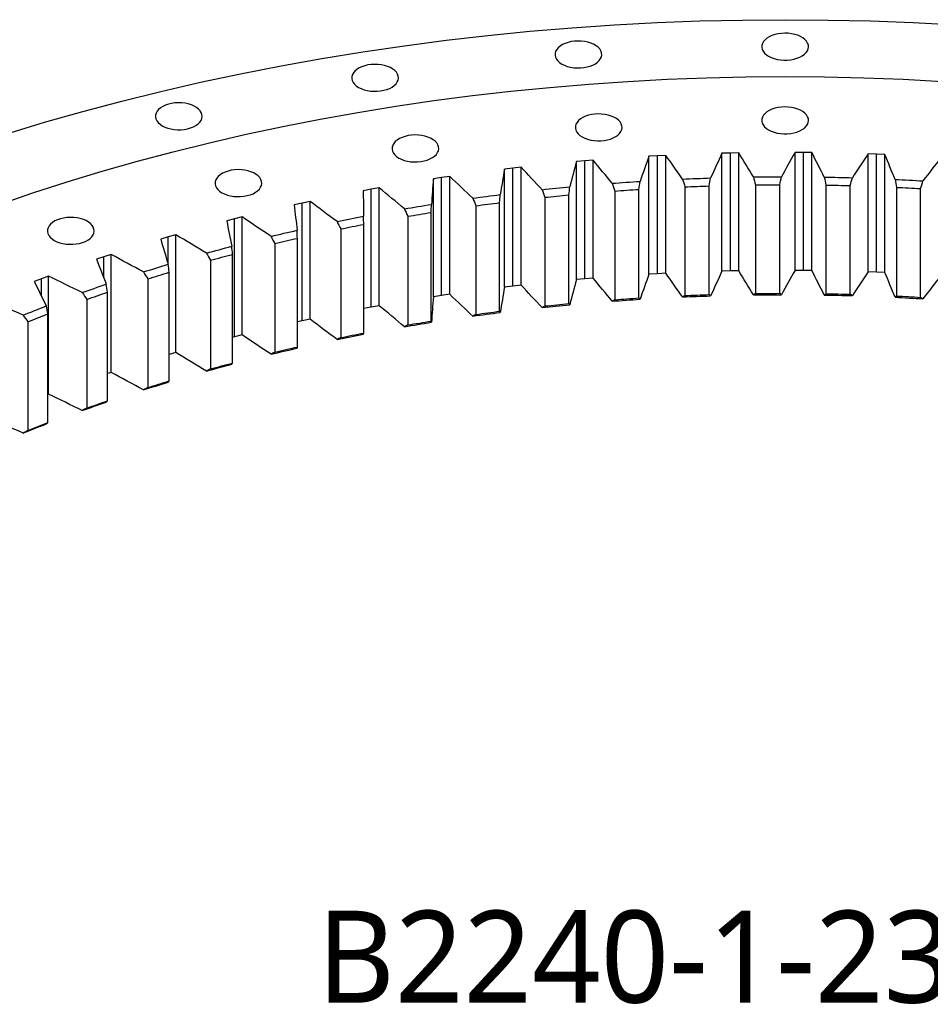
# Model space of a CAD drawing. Header units: millimetres. Extents: x -236 to 12913, y 25865 to 35735.
# Tile 7 of 10: x 7415 to 8058, y 31019 to 31714. Entities that reach past the tile are written whole.
import ezdxf

# ---------------------------------------------------------------- set-up
doc = ezdxf.new("R2010")
doc.units = ezdxf.units.MM
doc.header["$LTSCALE"] = 50

msp = doc.modelspace()

# ---------------------------------------------------------------- linework, layer by layer
at = {"lineweight": 25}
for p, q in [((7865.15, 31618.08), (7859.21, 31617.75)), ((7859.21, 31534.46), (7859.21, 31617.75)), ((7871.09, 31618.39), (7865.15, 31618.08)), ((7865.15, 31534.8), (7865.15, 31618.08)), ((7871.09, 31535.11), (7871.09, 31618.39)), ((7916.67, 31620.07), (7910.7, 31619.92)), ((7910.7, 31536.63), (7910.7, 31619.92)), ((7922.63, 31620.19), (7916.67, 31620.07)), ((7916.67, 31536.78), (7916.67, 31620.07)), ((7922.63, 31536.9), (7922.63, 31620.19)), ((7968.3, 31620.46), (7962.33, 31620.5)), ((7962.33, 31537.21), (7962.33, 31620.5)), ((7974.27, 31620.41), (7968.3, 31620.46)), ((7968.3, 31537.17), (7968.3, 31620.46)), ((7974.27, 31537.12), (7974.27, 31620.41)), ((8019.89, 31619.27), (8013.93, 31619.49)), ((8013.93, 31536.2), (8013.93, 31619.49)), ((8025.84, 31619.03), (8019.89, 31619.27)), ((8019.89, 31535.98), (8019.89, 31619.27)), ((8025.84, 31535.74), (8025.84, 31619.03)), ((7813.88, 31614.52), (7807.98, 31614.01)), ((7807.98, 31530.72), (7807.98, 31614.01)), ((7819.79, 31615.01), (7813.88, 31614.52)), ((7813.88, 31531.23), (7813.88, 31614.52)), ((7819.79, 31531.73), (7819.79, 31615.01)), ((7718.49, 31603.55), (7712.7, 31602.7)), ((7718.49, 31520.26), (7718.49, 31603.55)), ((7763.02, 31609.39), (7757.17, 31608.69)), ((7757.17, 31525.41), (7757.17, 31608.69)), ((7768.88, 31610.06), (7763.02, 31609.39)), ((7763.02, 31526.1), (7763.02, 31609.39)), ((7768.88, 31526.77), (7768.88, 31610.06)), ((7712.7, 31602.7), (7706.93, 31601.83)), ((7706.93, 31518.54), (7706.93, 31601.83)), ((7712.7, 31519.41), (7712.7, 31602.7)), ((7901.7, 31520.08), (7901.7, 31596.84)), ((7934.35, 31597.59), (7934.35, 31520.84)), ((7951.51, 31520.97), (7951.51, 31597.72)), ((7984.18, 31597.47), (7984.18, 31520.72)), ((8001.33, 31520.32), (8001.33, 31597.08)), ((7663.08, 31594.47), (7657.39, 31593.43)), ((7668.77, 31595.5), (7663.08, 31594.47)), ((7663.08, 31511.19), (7663.08, 31594.47)), ((7668.77, 31512.22), (7668.77, 31595.5)), ((7802.67, 31513.73), (7802.67, 31590.49)), ((7835, 31593.24), (7835, 31516.48)), ((7852.04, 31517.67), (7852.04, 31594.42)), ((7884.58, 31596.18), (7884.58, 31519.42)), ((8033.94, 31595.82), (8033.94, 31519.07)), ((8051.02, 31518.14), (8051.02, 31594.9)), ((7614.27, 31584.74), (7608.69, 31583.52)), ((7619.87, 31585.94), (7614.27, 31584.74)), ((7614.27, 31501.45), (7614.27, 31584.74)), ((7619.87, 31502.65), (7619.87, 31585.94)), ((7737.02, 31582.82), (7737.02, 31506.06)), ((7753.74, 31508.28), (7753.74, 31585.04)), ((7785.77, 31588.78), (7785.77, 31512.03)), ((7705.38, 31501.34), (7705.38, 31578.1)), ((7566.44, 31573.51), (7560.98, 31572.12)), ((7571.92, 31574.89), (7566.44, 31573.51)), ((7566.44, 31490.23), (7566.44, 31573.51)), ((7571.92, 31491.6), (7571.92, 31574.89)), ((7657.73, 31492.92), (7657.73, 31569.68)), ((7688.89, 31575.36), (7688.89, 31498.61)), ((7525.05, 31562.38), (7519.71, 31560.84)), ((7525.05, 31479.09), (7525.05, 31562.38)), ((7641.51, 31566.44), (7641.51, 31489.69)), ((7519.71, 31560.84), (7514.38, 31559.28)), ((7519.71, 31541.08), (7519.71, 31560.84)), ((7595.03, 31556.08), (7595.03, 31479.32)), ((7610.92, 31483.05), (7610.92, 31559.8)), ((7479.41, 31548.44), (7474.21, 31546.74)), ((7479.41, 31465.16), (7479.41, 31548.44)), ((7565.09, 31471.75), (7565.09, 31548.51)), ((7474.21, 31546.74), (7469.04, 31545.02)), ((7474.21, 31531.85), (7474.21, 31546.74)), ((7549.56, 31544.3), (7549.56, 31467.54)), ((7520.36, 31459.07), (7520.36, 31535.82)), ((7865.15, 31534.8), (7859.21, 31534.46)), ((7871.09, 31535.11), (7865.15, 31534.8)), ((7916.67, 31536.78), (7910.7, 31536.63)), ((7922.63, 31536.9), (7916.67, 31536.78)), ((7968.3, 31537.17), (7962.33, 31537.21)), ((7974.27, 31537.12), (7968.3, 31537.17)), ((8019.89, 31535.98), (8013.93, 31536.2)), ((8025.84, 31535.74), (8019.89, 31535.98)), ((7430.08, 31531.27), (7425.07, 31529.39)), ((7435.11, 31533.13), (7430.08, 31531.27)), ((7430.08, 31519.2), (7430.08, 31531.27)), ((7435.11, 31449.84), (7435.11, 31533.13)), ((7505.25, 31531.14), (7505.25, 31454.38)), ((7768.88, 31526.77), (7763.02, 31526.1)), ((7813.88, 31531.23), (7807.98, 31530.72)), ((7819.79, 31531.73), (7813.88, 31531.23)), ((7476.87, 31445.02), (7476.87, 31521.78)), ((7718.49, 31520.26), (7712.7, 31519.41)), ((7763.02, 31526.1), (7757.17, 31525.41)), ((7462.21, 31516.64), (7462.21, 31439.88)), ((7712.7, 31519.41), (7706.93, 31518.54)), ((7434.74, 31429.66), (7434.74, 31506.42)), ((7663.08, 31511.19), (7657.73, 31510.2)), ((7668.77, 31512.22), (7663.08, 31511.19)), ((7420.57, 31500.83), (7420.57, 31424.08)), ((7614.27, 31501.45), (7610.92, 31500.72)), ((7619.87, 31502.65), (7614.27, 31501.45)), ((7566.44, 31490.23), (7565.09, 31489.88)), ((7571.92, 31491.6), (7566.44, 31490.23)), ((7525.05, 31479.09), (7520.36, 31477.74)), ((7479.41, 31465.16), (7476.87, 31464.33)), ((7435.11, 31449.84), (7434.74, 31449.7))]:
    msp.add_line(p, q, dxfattribs=at)
at = {"lineweight": 25, "flags": 128}
for points in [[(7405.7, 31633.66), (7432.39, 31641.77), (7459.44, 31649.47), (7486.83, 31656.76), (7514.54, 31663.63), (7542.55, 31670.08), (7570.84, 31676.11), (7599.4, 31681.71), (7628.2, 31686.87), (7657.23, 31691.6), (7686.46, 31695.88), (7715.87, 31699.72), (7745.45, 31703.12), (7775.17, 31706.07), (7805.02, 31708.57), (7834.97, 31710.61), (7865, 31712.21), (7895.1, 31713.34), (7925.23, 31714.03), (7955.39, 31714.26), (7985.54, 31714.03), (8015.68, 31713.34), (8045.77, 31712.21), (8075.8, 31710.61)], [(7943.72, 31688.47), (7945.54, 31687.56), (7947.58, 31686.81), (7949.78, 31686.25), (7952.09, 31685.87), (7954.48, 31685.69), (7956.89, 31685.72), (7959.27, 31685.95), (7961.56, 31686.37), (7963.72, 31686.99), (7965.71, 31687.77), (7967.47, 31688.72), (7968.98, 31689.81), (7970.2, 31691.01), (7971.1, 31692.29), (7971.66, 31693.65), (7971.88, 31695.03), (7971.75, 31696.42), (7971.27, 31697.78), (7970.45, 31699.09), (7969.31, 31700.31), (7967.87, 31701.43), (7966.17, 31702.41), (7964.24, 31703.24), (7962.12, 31703.9), (7959.85, 31704.38), (7957.49, 31704.65), (7955.09, 31704.73), (7952.69, 31704.6), (7950.35, 31704.27), (7948.11, 31703.75), (7946.03, 31703.05), (7944.15, 31702.18), (7942.51, 31701.16), (7941.15, 31700.02), (7940.09, 31698.77), (7939.35, 31697.45), (7938.96, 31696.07), (7938.91, 31694.68), (7939.22, 31693.3), (7939.87, 31691.97), (7940.85, 31690.7), (7942.15, 31689.52), (7943.72, 31688.47)], [(7797.66, 31682.94), (7799.48, 31682.03), (7801.52, 31681.29), (7803.72, 31680.72), (7806.04, 31680.34), (7808.42, 31680.17), (7810.83, 31680.19), (7813.21, 31680.42), (7815.5, 31680.85), (7817.67, 31681.46), (7819.65, 31682.25), (7821.41, 31683.19), (7822.92, 31684.28), (7824.14, 31685.48), (7825.04, 31686.77), (7825.61, 31688.12), (7825.83, 31689.5), (7825.69, 31690.89), (7825.21, 31692.26), (7824.39, 31693.56), (7823.25, 31694.79), (7821.82, 31695.9), (7820.11, 31696.89), (7818.18, 31697.72), (7816.06, 31698.38), (7813.79, 31698.85), (7811.43, 31699.13), (7809.03, 31699.2), (7806.63, 31699.08), (7804.29, 31698.75), (7802.05, 31698.23), (7799.97, 31697.53), (7798.09, 31696.66), (7796.45, 31695.64), (7795.09, 31694.49), (7794.03, 31693.24), (7793.29, 31691.92), (7792.9, 31690.55), (7792.85, 31689.16), (7793.16, 31687.78), (7793.81, 31686.44), (7794.79, 31685.17), (7796.09, 31684), (7797.66, 31682.94)], [(7654.1, 31666.46), (7655.92, 31665.55), (7657.96, 31664.8), (7660.16, 31664.24), (7662.48, 31663.86), (7664.86, 31663.68), (7667.27, 31663.71), (7669.65, 31663.94), (7671.94, 31664.36), (7674.11, 31664.97), (7676.09, 31665.76), (7677.85, 31666.71), (7679.36, 31667.79), (7680.58, 31668.99), (7681.48, 31670.28), (7682.05, 31671.63), (7682.27, 31673.02), (7682.13, 31674.41), (7681.65, 31675.77), (7680.83, 31677.08), (7679.69, 31678.3), (7678.26, 31679.42), (7676.55, 31680.4), (7674.62, 31681.23), (7672.5, 31681.89), (7670.23, 31682.36), (7667.87, 31682.64), (7665.47, 31682.72), (7663.07, 31682.59), (7660.73, 31682.26), (7658.49, 31681.74), (7656.41, 31681.04), (7654.54, 31680.17), (7652.9, 31679.15), (7651.53, 31678.01), (7650.47, 31676.76), (7649.73, 31675.43), (7649.34, 31674.06), (7649.29, 31672.67), (7649.6, 31671.29), (7650.25, 31669.95), (7651.23, 31668.68), (7652.53, 31667.51), (7654.1, 31666.46)], [(7400.23, 31583.63), (7424.14, 31591.84), (7448.41, 31599.69), (7473.02, 31607.17), (7497.97, 31614.27), (7523.23, 31620.99), (7548.79, 31627.33), (7574.62, 31633.28), (7600.72, 31638.84), (7627.06, 31644), (7653.62, 31648.76), (7680.39, 31653.12), (7707.35, 31657.07), (7734.48, 31660.62), (7761.76, 31663.75), (7789.18, 31666.47), (7816.7, 31668.77), (7844.33, 31670.66), (7872.02, 31672.13), (7899.78, 31673.18), (7927.57, 31673.81), (7955.39, 31674.02), (7983.2, 31673.81), (8010.99, 31673.18), (8038.75, 31672.13), (8066.45, 31670.66)], [(7515.5, 31639.3), (7517.32, 31638.39), (7519.35, 31637.64), (7521.55, 31637.08), (7523.87, 31636.7), (7526.26, 31636.52), (7528.67, 31636.55), (7531.05, 31636.77), (7533.34, 31637.2), (7535.5, 31637.81), (7537.49, 31638.6), (7539.25, 31639.55), (7540.76, 31640.63), (7541.97, 31641.83), (7542.88, 31643.12), (7543.44, 31644.47), (7543.66, 31645.86), (7543.53, 31647.25), (7543.05, 31648.61), (7542.23, 31649.92), (7541.09, 31651.14), (7539.65, 31652.26), (7537.95, 31653.24), (7536.02, 31654.07), (7533.89, 31654.73), (7531.63, 31655.2), (7529.27, 31655.48), (7526.86, 31655.56), (7524.46, 31655.43), (7522.12, 31655.1), (7519.89, 31654.58), (7517.81, 31653.88), (7515.93, 31653.01), (7514.29, 31651.99), (7512.93, 31650.85), (7511.86, 31649.6), (7511.13, 31648.27), (7510.73, 31646.9), (7510.69, 31645.51), (7511, 31644.13), (7511.65, 31642.79), (7512.63, 31641.52), (7513.92, 31640.35), (7515.5, 31639.3)], [(7943.72, 31636.4), (7945.54, 31635.49), (7947.58, 31634.74), (7949.78, 31634.18), (7952.09, 31633.8), (7954.48, 31633.62), (7956.89, 31633.65), (7959.27, 31633.88), (7961.56, 31634.3), (7963.72, 31634.92), (7965.71, 31635.7), (7967.47, 31636.65), (7968.98, 31637.74), (7970.2, 31638.94), (7971.1, 31640.22), (7971.66, 31641.58), (7971.88, 31642.96), (7971.75, 31644.35), (7971.27, 31645.71), (7970.45, 31647.02), (7969.31, 31648.24), (7967.87, 31649.36), (7966.17, 31650.34), (7964.24, 31651.17), (7962.12, 31651.83), (7959.85, 31652.31), (7957.49, 31652.58), (7955.09, 31652.66), (7952.69, 31652.53), (7950.35, 31652.2), (7948.11, 31651.68), (7946.03, 31650.98), (7944.15, 31650.11), (7942.51, 31649.09), (7941.15, 31647.95), (7940.09, 31646.7), (7939.35, 31645.38), (7938.96, 31644), (7938.91, 31642.61), (7939.22, 31641.23), (7939.87, 31639.9), (7940.85, 31638.63), (7942.15, 31637.45), (7943.72, 31636.4)], [(7812.02, 31631.42), (7813.84, 31630.51), (7815.87, 31629.76), (7818.07, 31629.19), (7820.39, 31628.82), (7822.78, 31628.64), (7825.19, 31628.67), (7827.57, 31628.89), (7829.86, 31629.32), (7832.02, 31629.93), (7834.01, 31630.72), (7835.77, 31631.67), (7837.28, 31632.75), (7838.5, 31633.95), (7839.4, 31635.24), (7839.96, 31636.59), (7840.18, 31637.98), (7840.05, 31639.37), (7839.57, 31640.73), (7838.75, 31642.04), (7837.61, 31643.26), (7836.17, 31644.38), (7834.47, 31645.36), (7832.54, 31646.19), (7830.42, 31646.85), (7828.15, 31647.32), (7825.79, 31647.6), (7823.38, 31647.68), (7820.99, 31647.55), (7818.64, 31647.22), (7816.41, 31646.7), (7814.33, 31646), (7812.45, 31645.13), (7810.81, 31644.11), (7809.45, 31642.96), (7808.39, 31641.72), (7807.65, 31640.39), (7807.25, 31639.02), (7807.21, 31637.63), (7807.52, 31636.25), (7808.17, 31634.91), (7809.15, 31633.64), (7810.44, 31632.47), (7812.02, 31631.42)], [(7682.57, 31616.55), (7684.39, 31615.64), (7686.43, 31614.9), (7688.63, 31614.33), (7690.95, 31613.95), (7693.33, 31613.78), (7695.74, 31613.8), (7698.12, 31614.03), (7700.41, 31614.45), (7702.58, 31615.07), (7704.56, 31615.86), (7706.32, 31616.8), (7707.83, 31617.89), (7709.05, 31619.09), (7709.95, 31620.38), (7710.52, 31621.73), (7710.74, 31623.11), (7710.6, 31624.5), (7710.12, 31625.86), (7709.3, 31627.17), (7708.16, 31628.4), (7706.73, 31629.51), (7705.02, 31630.5), (7703.09, 31631.33), (7700.97, 31631.98), (7698.7, 31632.46), (7696.34, 31632.73), (7693.94, 31632.81), (7691.54, 31632.68), (7689.2, 31632.36), (7686.96, 31631.84), (7684.88, 31631.13), (7683.01, 31630.26), (7681.37, 31629.25), (7680, 31628.1), (7678.94, 31626.85), (7678.2, 31625.53), (7677.81, 31624.16), (7677.76, 31622.77), (7678.07, 31621.39), (7678.72, 31620.05), (7679.7, 31618.78), (7681, 31617.6), (7682.57, 31616.55)], [(7557.59, 31592.06), (7559.42, 31591.15), (7561.45, 31590.41), (7563.65, 31589.84), (7565.97, 31589.46), (7568.36, 31589.29), (7570.76, 31589.31), (7573.14, 31589.54), (7575.43, 31589.96), (7577.6, 31590.58), (7579.58, 31591.36), (7581.35, 31592.31), (7582.85, 31593.4), (7584.07, 31594.6), (7584.97, 31595.89), (7585.54, 31597.24), (7585.76, 31598.62), (7585.62, 31600.01), (7585.14, 31601.37), (7584.32, 31602.68), (7583.18, 31603.91), (7581.75, 31605.02), (7580.04, 31606.01), (7578.11, 31606.83), (7575.99, 31607.49), (7573.72, 31607.97), (7571.36, 31608.24), (7568.96, 31608.32), (7566.56, 31608.19), (7564.22, 31607.87), (7561.98, 31607.35), (7559.91, 31606.64), (7558.03, 31605.77), (7556.39, 31604.75), (7555.02, 31603.61), (7553.96, 31602.36), (7553.22, 31601.04), (7552.83, 31599.66), (7552.78, 31598.27), (7553.09, 31596.9), (7553.74, 31595.56), (7554.73, 31594.29), (7556.02, 31593.11), (7557.59, 31592.06)], [(7932.96, 31603.15), (7935.44, 31603.18), (7937.92, 31603.21), (7940.39, 31603.23), (7942.87, 31603.25), (7945.35, 31603.27), (7947.83, 31603.28), (7950.31, 31603.29), (7952.79, 31603.3)], [(7833.2, 31598.7), (7835.66, 31598.88), (7838.12, 31599.06), (7840.58, 31599.24), (7843.04, 31599.41), (7845.5, 31599.58), (7847.96, 31599.75), (7850.43, 31599.91), (7852.89, 31600.07)], [(7882.97, 31601.69), (7885.45, 31601.8), (7887.92, 31601.9), (7890.39, 31602), (7892.87, 31602.1), (7895.34, 31602.19), (7897.82, 31602.28), (7900.29, 31602.37), (7902.77, 31602.45)], [(7884.58, 31596.18), (7886.72, 31596.27), (7888.85, 31596.36), (7890.99, 31596.45), (7893.13, 31596.53), (7895.27, 31596.61), (7897.41, 31596.69), (7899.55, 31596.76), (7901.7, 31596.84)], [(7934.35, 31597.59), (7936.49, 31597.62), (7938.64, 31597.64), (7940.78, 31597.66), (7942.93, 31597.68), (7945.07, 31597.69), (7947.22, 31597.71), (7949.36, 31597.72), (7951.51, 31597.72)], [(7983, 31603.07), (7985.48, 31603.02), (7987.96, 31602.98), (7990.44, 31602.92), (7992.92, 31602.87), (7995.39, 31602.81), (7997.87, 31602.75), (8000.35, 31602.68), (8002.82, 31602.61)], [(7984.18, 31597.47), (7986.33, 31597.43), (7988.47, 31597.39), (7990.61, 31597.34), (7992.76, 31597.3), (7994.9, 31597.25), (7997.04, 31597.19), (7999.18, 31597.14), (8001.33, 31597.08)], [(8032.97, 31601.45), (8035.44, 31601.33), (8037.91, 31601.21), (8040.38, 31601.08), (8042.85, 31600.95), (8045.32, 31600.81), (8047.79, 31600.67), (8050.26, 31600.53), (8052.72, 31600.39)], [(7734.82, 31588.15), (7737.23, 31588.49), (7739.65, 31588.82), (7742.06, 31589.14), (7744.47, 31589.47), (7746.89, 31589.79), (7749.31, 31590.1), (7751.73, 31590.41), (7754.15, 31590.72)], [(7783.77, 31594.18), (7786.2, 31594.44), (7788.64, 31594.7), (7791.09, 31594.95), (7793.53, 31595.2), (7795.97, 31595.44), (7798.41, 31595.68), (7800.86, 31595.92), (7803.31, 31596.15)], [(7785.77, 31588.78), (7787.88, 31589), (7789.99, 31589.22), (7792.1, 31589.44), (7794.22, 31589.66), (7796.33, 31589.87), (7798.44, 31590.08), (7800.56, 31590.28), (7802.67, 31590.49)], [(7835, 31593.24), (7837.13, 31593.4), (7839.26, 31593.55), (7841.39, 31593.7), (7843.52, 31593.85), (7845.65, 31594), (7847.78, 31594.14), (7849.91, 31594.28), (7852.04, 31594.42)], [(8033.94, 31595.82), (8036.07, 31595.72), (8038.21, 31595.61), (8040.34, 31595.5), (8042.48, 31595.38), (8044.61, 31595.27), (8046.75, 31595.15), (8048.88, 31595.02), (8051.02, 31594.9)], [(7686.5, 31580.63), (7688.88, 31581.04), (7691.26, 31581.44), (7693.64, 31581.84), (7696.02, 31582.24), (7698.4, 31582.63), (7700.79, 31583.02), (7703.18, 31583.41), (7705.57, 31583.79)], [(7737.02, 31582.82), (7739.11, 31583.1), (7741.2, 31583.39), (7743.28, 31583.67), (7745.37, 31583.95), (7747.46, 31584.23), (7749.55, 31584.5), (7751.65, 31584.77), (7753.74, 31585.04)], [(7688.89, 31575.36), (7690.95, 31575.71), (7693, 31576.06), (7695.06, 31576.41), (7697.12, 31576.75), (7699.19, 31577.09), (7701.25, 31577.43), (7703.31, 31577.76), (7705.38, 31578.1)], [(7439.22, 31558.36), (7441.04, 31557.45), (7443.08, 31556.71), (7445.28, 31556.14), (7447.59, 31555.76), (7449.98, 31555.59), (7452.39, 31555.61), (7454.77, 31555.84), (7457.06, 31556.26), (7459.22, 31556.88), (7461.21, 31557.67), (7462.97, 31558.61), (7464.48, 31559.7), (7465.7, 31560.9), (7466.6, 31562.19), (7467.16, 31563.54), (7467.38, 31564.92), (7467.25, 31566.31), (7466.77, 31567.67), (7465.95, 31568.98), (7464.81, 31570.21), (7463.37, 31571.32), (7461.67, 31572.31), (7459.74, 31573.14), (7457.62, 31573.79), (7455.35, 31574.27), (7452.99, 31574.54), (7450.59, 31574.62), (7448.19, 31574.49), (7445.85, 31574.17), (7443.61, 31573.65), (7441.53, 31572.94), (7439.65, 31572.07), (7438.01, 31571.06), (7436.65, 31569.91), (7435.59, 31568.66), (7434.85, 31567.34), (7434.46, 31565.97), (7434.41, 31564.58), (7434.72, 31563.2), (7435.37, 31561.86), (7436.35, 31560.59), (7437.65, 31559.41), (7439.22, 31558.36)], [(7638.94, 31571.63), (7641.28, 31572.11), (7643.62, 31572.59), (7645.96, 31573.06), (7648.3, 31573.53), (7650.65, 31573.99), (7652.99, 31574.46), (7655.34, 31574.92), (7657.69, 31575.37)], [(7641.51, 31566.44), (7643.53, 31566.85), (7645.56, 31567.27), (7647.58, 31567.67), (7649.61, 31568.08), (7651.64, 31568.48), (7653.67, 31568.88), (7655.7, 31569.28), (7657.73, 31569.68)], [(7592.28, 31561.18), (7594.57, 31561.73), (7596.86, 31562.28), (7599.16, 31562.83), (7601.45, 31563.37), (7603.75, 31563.9), (7606.05, 31564.44), (7608.36, 31564.97), (7610.66, 31565.49)], [(7595.03, 31556.08), (7597.01, 31556.55), (7598.99, 31557.02), (7600.97, 31557.49), (7602.96, 31557.96), (7604.95, 31558.43), (7606.94, 31558.89), (7608.93, 31559.35), (7610.92, 31559.8)], [(7546.65, 31549.32), (7548.89, 31549.94), (7551.12, 31550.56), (7553.36, 31551.17), (7555.61, 31551.78), (7557.85, 31552.39), (7560.1, 31552.99), (7562.35, 31553.59), (7564.61, 31554.19)], [(7549.56, 31544.3), (7551.5, 31544.83), (7553.43, 31545.37), (7555.37, 31545.9), (7557.31, 31546.42), (7559.25, 31546.95), (7561.19, 31547.47), (7563.14, 31547.99), (7565.09, 31548.51)], [(7502.18, 31536.07), (7504.35, 31536.75), (7506.53, 31537.44), (7508.71, 31538.12), (7510.9, 31538.8), (7513.08, 31539.48), (7515.27, 31540.15), (7517.46, 31540.82), (7519.66, 31541.48)], [(7505.25, 31531.14), (7507.13, 31531.73), (7509.01, 31532.32), (7510.9, 31532.91), (7512.79, 31533.5), (7514.68, 31534.08), (7516.57, 31534.67), (7518.47, 31535.24), (7520.36, 31535.82)], [(7458.99, 31521.47), (7461.1, 31522.22), (7463.21, 31522.97), (7465.33, 31523.72), (7467.44, 31524.47), (7469.56, 31525.21), (7471.69, 31525.95), (7473.82, 31526.68), (7475.95, 31527.41)], [(7462.21, 31516.64), (7464.03, 31517.29), (7465.86, 31517.94), (7467.69, 31518.58), (7469.52, 31519.23), (7471.35, 31519.87), (7473.19, 31520.51), (7475.03, 31521.14), (7476.87, 31521.78)], [(7884.58, 31519.42), (7886.72, 31519.52), (7888.85, 31519.61), (7890.99, 31519.69), (7893.13, 31519.78), (7895.27, 31519.86), (7897.41, 31519.93), (7899.55, 31520.01), (7901.7, 31520.08)], [(7932.96, 31519.86), (7935.44, 31519.89), (7937.92, 31519.92), (7940.39, 31519.95), (7942.87, 31519.97), (7945.35, 31519.98), (7947.83, 31520), (7950.31, 31520.01), (7952.79, 31520.01)], [(7934.35, 31520.84), (7936.49, 31520.86), (7938.64, 31520.89), (7940.78, 31520.91), (7942.93, 31520.92), (7945.07, 31520.94), (7947.22, 31520.95), (7949.36, 31520.96), (7951.51, 31520.97)], [(7983, 31519.78), (7985.48, 31519.74), (7987.96, 31519.69), (7990.44, 31519.64), (7992.92, 31519.58), (7995.39, 31519.52), (7997.87, 31519.46), (8000.35, 31519.39), (8002.82, 31519.32)], [(7984.18, 31520.72), (7986.33, 31520.68), (7988.47, 31520.63), (7990.61, 31520.59), (7992.76, 31520.54), (7994.9, 31520.49), (7997.04, 31520.44), (7999.18, 31520.38), (8001.33, 31520.32)], [(7783.77, 31510.89), (7786.2, 31511.15), (7788.64, 31511.41), (7791.09, 31511.66), (7793.53, 31511.91), (7795.97, 31512.15), (7798.41, 31512.4), (7800.86, 31512.63), (7803.31, 31512.87)], [(7785.77, 31512.03), (7787.88, 31512.25), (7789.99, 31512.47), (7792.1, 31512.69), (7794.22, 31512.9), (7796.33, 31513.11), (7798.44, 31513.32), (7800.56, 31513.53), (7802.67, 31513.73)], [(7833.2, 31515.41), (7835.66, 31515.6), (7838.12, 31515.78), (7840.58, 31515.95), (7843.04, 31516.13), (7845.5, 31516.29), (7847.96, 31516.46), (7850.43, 31516.62), (7852.89, 31516.78)], [(7835, 31516.48), (7837.13, 31516.64), (7839.26, 31516.8), (7841.39, 31516.95), (7843.52, 31517.1), (7845.65, 31517.25), (7847.78, 31517.39), (7849.91, 31517.53), (7852.04, 31517.67)], [(7882.97, 31518.4), (7885.45, 31518.51), (7887.92, 31518.62), (7890.39, 31518.72), (7892.87, 31518.81), (7895.34, 31518.91), (7897.82, 31519), (7900.29, 31519.08), (7902.77, 31519.16)], [(8032.97, 31518.16), (8035.44, 31518.04), (8037.91, 31517.92), (8040.38, 31517.79), (8042.85, 31517.66), (8045.32, 31517.53), (8047.79, 31517.39), (8050.26, 31517.24), (8052.72, 31517.1)], [(8033.94, 31519.07), (8036.07, 31518.96), (8038.21, 31518.85), (8040.34, 31518.74), (8042.48, 31518.63), (8044.61, 31518.51), (8046.75, 31518.39), (8048.88, 31518.27), (8051.02, 31518.14)], [(7417.21, 31505.56), (7419.25, 31506.38), (7421.29, 31507.2), (7423.33, 31508.01), (7425.37, 31508.82), (7427.42, 31509.62), (7429.48, 31510.42), (7431.53, 31511.22), (7433.59, 31512.02)], [(7420.57, 31500.83), (7422.33, 31501.54), (7424.09, 31502.24), (7425.86, 31502.94), (7427.63, 31503.64), (7429.4, 31504.34), (7431.18, 31505.03), (7432.96, 31505.73), (7434.74, 31506.42)], [(7734.82, 31504.86), (7737.23, 31505.2), (7739.65, 31505.53), (7742.06, 31505.86), (7744.47, 31506.18), (7746.89, 31506.5), (7749.31, 31506.81), (7751.73, 31507.13), (7754.15, 31507.43)], [(7737.02, 31506.06), (7739.11, 31506.35), (7741.2, 31506.63), (7743.28, 31506.92), (7745.37, 31507.19), (7747.46, 31507.47), (7749.55, 31507.74), (7751.65, 31508.02), (7753.74, 31508.28)], [(7686.5, 31497.34), (7688.88, 31497.75), (7691.26, 31498.15), (7693.64, 31498.55), (7696.02, 31498.95), (7698.4, 31499.34), (7700.79, 31499.73), (7703.18, 31500.12), (7705.57, 31500.5)], [(7688.89, 31498.61), (7690.95, 31498.96), (7693, 31499.31), (7695.06, 31499.65), (7697.12, 31500), (7699.19, 31500.34), (7701.25, 31500.67), (7703.31, 31501.01), (7705.38, 31501.34)], [(7638.94, 31488.34), (7641.28, 31488.82), (7643.62, 31489.3), (7645.96, 31489.77), (7648.3, 31490.24), (7650.65, 31490.71), (7652.99, 31491.17), (7655.34, 31491.63), (7657.69, 31492.08)], [(7641.51, 31489.69), (7643.53, 31490.1), (7645.56, 31490.51), (7647.58, 31490.92), (7649.61, 31491.32), (7651.64, 31491.73), (7653.67, 31492.13), (7655.7, 31492.53), (7657.73, 31492.92)], [(7592.28, 31477.9), (7594.57, 31478.45), (7596.86, 31478.99), (7599.16, 31479.54), (7601.45, 31480.08), (7603.75, 31480.62), (7606.05, 31481.15), (7608.36, 31481.68), (7610.66, 31482.21)], [(7595.03, 31479.32), (7597.01, 31479.8), (7598.99, 31480.27), (7600.97, 31480.74), (7602.96, 31481.21), (7604.95, 31481.67), (7606.94, 31482.13), (7608.93, 31482.59), (7610.92, 31483.05)], [(7549.56, 31467.54), (7551.5, 31468.08), (7553.43, 31468.61), (7555.37, 31469.14), (7557.31, 31469.67), (7559.25, 31470.19), (7561.19, 31470.72), (7563.14, 31471.24), (7565.09, 31471.75)], [(7546.65, 31466.03), (7548.89, 31466.65), (7551.12, 31467.27), (7553.36, 31467.88), (7555.61, 31468.49), (7557.85, 31469.1), (7560.1, 31469.7), (7562.35, 31470.3), (7564.61, 31470.9)], [(7502.18, 31452.78), (7504.35, 31453.47), (7506.53, 31454.15), (7508.71, 31454.83), (7510.9, 31455.51), (7513.08, 31456.19), (7515.27, 31456.86), (7517.46, 31457.53), (7519.66, 31458.19)], [(7505.25, 31454.38), (7507.13, 31454.98), (7509.01, 31455.57), (7510.9, 31456.16), (7512.79, 31456.74), (7514.68, 31457.33), (7516.57, 31457.91), (7518.47, 31458.49), (7520.36, 31459.07)], [(7458.99, 31438.18), (7461.1, 31438.94), (7463.21, 31439.69), (7465.33, 31440.43), (7467.44, 31441.18), (7469.56, 31441.92), (7471.69, 31442.66), (7473.82, 31443.39), (7475.95, 31444.13)], [(7462.21, 31439.88), (7464.03, 31440.53), (7465.86, 31441.18), (7467.69, 31441.83), (7469.52, 31442.47), (7471.35, 31443.11), (7473.19, 31443.75), (7475.03, 31444.39), (7476.87, 31445.02)], [(7420.57, 31424.08), (7422.33, 31424.78), (7424.09, 31425.49), (7425.86, 31426.19), (7427.63, 31426.89), (7429.4, 31427.59), (7431.18, 31428.28), (7432.96, 31428.97), (7434.74, 31429.66)], [(7417.21, 31422.28), (7419.25, 31423.09), (7421.29, 31423.91), (7423.33, 31424.72), (7425.37, 31425.53), (7427.42, 31426.34), (7429.48, 31427.14), (7431.53, 31427.94), (7433.59, 31428.73)]]:
    msp.add_lwpolyline(points, dxfattribs=at)
at = {"lineweight": 25}
for points in [[(7859.21, 31617.75), (7857.11, 31611.86), (7855.01, 31605.97), (7852.89, 31600.07)], [(7882.97, 31601.69), (7879, 31607.26), (7875.04, 31612.83), (7871.09, 31618.39)], [(7910.7, 31619.92), (7908.07, 31614.1), (7905.43, 31608.28), (7902.77, 31602.45)], [(7932.96, 31603.15), (7929.5, 31608.83), (7926.06, 31614.51), (7922.63, 31620.19)], [(7962.33, 31620.5), (7959.16, 31614.77), (7955.98, 31609.04), (7952.79, 31603.3)], [(7983, 31603.07), (7980.08, 31608.85), (7977.16, 31614.63), (7974.27, 31620.41)], [(8013.93, 31619.49), (8010.24, 31613.87), (8006.54, 31608.24), (8002.82, 31602.61)], [(8032.97, 31601.45), (8030.58, 31607.32), (8028.21, 31613.18), (8025.84, 31619.03)], [(7807.98, 31614.01), (7806.44, 31608.06), (7804.88, 31602.11), (7803.31, 31596.15)], [(7833.2, 31598.7), (7828.71, 31604.14), (7824.25, 31609.58), (7819.79, 31615.01)], [(8065.37, 31616.9), (8061.17, 31611.4), (8056.95, 31605.89), (8052.72, 31600.39)], [(7734.82, 31588.15), (7729.36, 31593.29), (7723.92, 31598.42), (7718.49, 31603.55)], [(7757.17, 31608.69), (7756.18, 31602.71), (7755.17, 31596.72), (7754.15, 31590.72)], [(7783.77, 31594.18), (7778.79, 31599.48), (7773.83, 31604.77), (7768.88, 31610.06)], [(7951.51, 31597.72), (7951.93, 31599.58), (7952.36, 31601.44), (7952.79, 31603.3)], [(7706.93, 31601.83), (7706.49, 31595.82), (7706.03, 31589.81), (7705.57, 31583.79)], [(7833.2, 31598.7), (7833.8, 31596.88), (7834.4, 31595.06), (7835, 31593.24)], [(7852.04, 31594.42), (7852.32, 31596.3), (7852.61, 31598.19), (7852.89, 31600.07)], [(7882.97, 31601.69), (7883.51, 31599.85), (7884.04, 31598.02), (7884.58, 31596.18)], [(7901.7, 31596.84), (7902.05, 31598.71), (7902.41, 31600.58), (7902.77, 31602.45)], [(7932.96, 31603.15), (7933.42, 31601.3), (7933.89, 31599.44), (7934.35, 31597.59)], [(7983, 31603.07), (7983.4, 31601.2), (7983.79, 31599.34), (7984.18, 31597.47)], [(8001.33, 31597.08), (8001.83, 31598.92), (8002.33, 31600.77), (8002.82, 31602.61)], [(8032.97, 31601.45), (8033.29, 31599.57), (8033.61, 31597.7), (8033.94, 31595.82)], [(8051.02, 31594.9), (8051.59, 31596.73), (8052.15, 31598.56), (8052.72, 31600.39)], [(7657.39, 31593.43), (7657.5, 31587.41), (7657.6, 31581.39), (7657.69, 31575.37)], [(7686.5, 31580.63), (7680.58, 31585.59), (7674.67, 31590.55), (7668.77, 31595.5)], [(7753.74, 31585.04), (7753.88, 31586.93), (7754.01, 31588.83), (7754.15, 31590.72)], [(7783.77, 31594.18), (7784.43, 31592.38), (7785.1, 31590.58), (7785.77, 31588.78)], [(7802.67, 31590.49), (7802.88, 31592.38), (7803.1, 31594.26), (7803.31, 31596.15)], [(7608.69, 31583.52), (7609.36, 31577.51), (7610.02, 31571.51), (7610.66, 31565.49)], [(7638.94, 31571.63), (7632.57, 31576.4), (7626.21, 31581.17), (7619.87, 31585.94)], [(7705.38, 31578.1), (7705.44, 31579.99), (7705.51, 31581.89), (7705.57, 31583.79)], [(7734.82, 31588.15), (7735.55, 31586.37), (7736.29, 31584.59), (7737.02, 31582.82)], [(7686.5, 31580.63), (7687.3, 31578.87), (7688.09, 31577.12), (7688.89, 31575.36)], [(7560.98, 31572.12), (7562.2, 31566.15), (7563.41, 31560.17), (7564.61, 31554.19)], [(7592.28, 31561.18), (7585.48, 31565.75), (7578.69, 31570.32), (7571.92, 31574.89)], [(7638.94, 31571.63), (7639.8, 31569.9), (7640.66, 31568.17), (7641.51, 31566.44)], [(7657.73, 31569.68), (7657.72, 31571.57), (7657.7, 31573.47), (7657.69, 31575.37)], [(7546.65, 31549.32), (7539.44, 31553.67), (7532.24, 31558.02), (7525.05, 31562.38)], [(7610.92, 31559.8), (7610.83, 31561.7), (7610.75, 31563.6), (7610.66, 31565.49)], [(7514.38, 31559.28), (7516.15, 31553.35), (7517.91, 31547.42), (7519.66, 31541.48)], [(7592.28, 31561.18), (7593.2, 31559.48), (7594.11, 31557.78), (7595.03, 31556.08)], [(7502.18, 31536.07), (7494.57, 31540.19), (7486.98, 31544.32), (7479.41, 31548.44)], [(7546.65, 31549.32), (7547.62, 31547.64), (7548.59, 31545.97), (7549.56, 31544.3)], [(7565.09, 31548.51), (7564.93, 31550.4), (7564.77, 31552.29), (7564.61, 31554.19)], [(7469.04, 31545.02), (7471.35, 31539.16), (7473.65, 31533.29), (7475.95, 31527.41)], [(7520.36, 31535.82), (7520.13, 31537.71), (7519.89, 31539.59), (7519.66, 31541.48)], [(7502.18, 31536.07), (7503.2, 31534.42), (7504.22, 31532.78), (7505.25, 31531.14)], [(7859.21, 31534.46), (7857.11, 31528.57), (7855.01, 31522.68), (7852.89, 31516.78)], [(7882.97, 31518.4), (7879, 31523.97), (7875.04, 31529.54), (7871.09, 31535.11)], [(7910.7, 31536.63), (7908.07, 31530.81), (7905.43, 31524.99), (7902.77, 31519.16)], [(7932.96, 31519.86), (7929.5, 31525.55), (7926.06, 31531.23), (7922.63, 31536.9)], [(7962.33, 31537.21), (7959.16, 31531.48), (7955.98, 31525.75), (7952.79, 31520.01)], [(7983, 31519.78), (7980.08, 31525.56), (7977.16, 31531.34), (7974.27, 31537.12)], [(8013.93, 31536.2), (8010.24, 31530.58), (8006.54, 31524.95), (8002.82, 31519.32)], [(8032.97, 31518.16), (8030.58, 31524.03), (8028.21, 31529.89), (8025.84, 31535.74)], [(7425.07, 31529.39), (7427.92, 31523.61), (7430.76, 31517.82), (7433.59, 31512.02)], [(7458.99, 31521.47), (7451.02, 31525.35), (7443.06, 31529.24), (7435.11, 31533.13)], [(7476.87, 31521.78), (7476.56, 31523.66), (7476.26, 31525.53), (7475.95, 31527.41)], [(7783.77, 31510.89), (7778.79, 31516.19), (7773.83, 31521.48), (7768.88, 31526.77)], [(7807.98, 31530.72), (7806.44, 31524.77), (7804.88, 31518.82), (7803.31, 31512.87)], [(7833.2, 31515.41), (7828.71, 31520.85), (7824.25, 31526.29), (7819.79, 31531.73)], [(8065.37, 31533.61), (8061.17, 31528.11), (8056.95, 31522.61), (8052.72, 31517.1)], [(7458.99, 31521.47), (7460.06, 31519.86), (7461.14, 31518.25), (7462.21, 31516.64)], [(7734.82, 31504.86), (7729.36, 31510), (7723.92, 31515.13), (7718.49, 31520.26)], [(7757.17, 31525.41), (7756.18, 31519.42), (7755.17, 31513.43), (7754.15, 31507.43)], [(7902.77, 31519.16), (7902.41, 31519.47), (7902.05, 31519.78), (7901.7, 31520.08)], [(7934.35, 31520.84), (7933.89, 31520.51), (7933.42, 31520.19), (7932.96, 31519.86)], [(7952.79, 31520.01), (7952.36, 31520.33), (7951.93, 31520.65), (7951.51, 31520.97)], [(7984.18, 31520.72), (7983.79, 31520.4), (7983.4, 31520.09), (7983, 31519.78)], [(8002.82, 31519.32), (8002.33, 31519.66), (8001.83, 31519.99), (8001.33, 31520.32)], [(7417.21, 31505.56), (7408.89, 31509.2), (7400.58, 31512.83), (7392.29, 31516.47)], [(7706.93, 31518.54), (7706.49, 31512.53), (7706.03, 31506.52), (7705.57, 31500.5)], [(7803.31, 31512.87), (7803.1, 31513.15), (7802.88, 31513.44), (7802.67, 31513.73)], [(7835, 31516.48), (7834.4, 31516.13), (7833.8, 31515.77), (7833.2, 31515.41)], [(7852.89, 31516.78), (7852.61, 31517.08), (7852.32, 31517.37), (7852.04, 31517.67)], [(7884.58, 31519.42), (7884.04, 31519.08), (7883.51, 31518.74), (7882.97, 31518.4)], [(8033.94, 31519.07), (8033.61, 31518.77), (8033.29, 31518.46), (8032.97, 31518.16)], [(8052.72, 31517.1), (8052.15, 31517.45), (8051.59, 31517.8), (8051.02, 31518.14)], [(7434.74, 31506.42), (7434.36, 31508.28), (7433.98, 31510.15), (7433.59, 31512.02)], [(7686.5, 31497.34), (7680.58, 31502.3), (7674.67, 31507.26), (7668.77, 31512.22)], [(7737.02, 31506.06), (7736.29, 31505.66), (7735.55, 31505.26), (7734.82, 31504.86)], [(7754.15, 31507.43), (7754.01, 31507.72), (7753.88, 31508), (7753.74, 31508.28)], [(7785.77, 31512.03), (7785.1, 31511.65), (7784.43, 31511.27), (7783.77, 31510.89)], [(7417.21, 31505.56), (7418.33, 31503.99), (7419.45, 31502.41), (7420.57, 31500.83)], [(7638.94, 31488.34), (7632.57, 31493.11), (7626.21, 31497.88), (7619.87, 31502.65)], [(7705.57, 31500.5), (7705.51, 31500.78), (7705.44, 31501.06), (7705.38, 31501.34)], [(7657.69, 31492.08), (7657.7, 31492.36), (7657.72, 31492.64), (7657.73, 31492.92)], [(7688.89, 31498.61), (7688.09, 31498.19), (7687.3, 31497.76), (7686.5, 31497.34)], [(7592.28, 31477.9), (7585.48, 31482.46), (7578.69, 31487.03), (7571.92, 31491.6)], [(7641.51, 31489.69), (7640.66, 31489.24), (7639.8, 31488.79), (7638.94, 31488.34)], [(7546.65, 31466.03), (7539.44, 31470.38), (7532.24, 31474.74), (7525.05, 31479.09)], [(7595.03, 31479.32), (7594.11, 31478.85), (7593.2, 31478.37), (7592.28, 31477.9)], [(7610.66, 31482.21), (7610.75, 31482.49), (7610.83, 31482.77), (7610.92, 31483.05)], [(7564.61, 31470.9), (7564.77, 31471.19), (7564.93, 31471.47), (7565.09, 31471.75)], [(7502.18, 31452.78), (7494.57, 31456.9), (7486.98, 31461.03), (7479.41, 31465.16)], [(7549.56, 31467.54), (7548.59, 31467.04), (7547.62, 31466.53), (7546.65, 31466.03)], [(7519.66, 31458.19), (7519.89, 31458.49), (7520.13, 31458.78), (7520.36, 31459.07)], [(7505.25, 31454.38), (7504.22, 31453.85), (7503.2, 31453.31), (7502.18, 31452.78)], [(7458.99, 31438.18), (7451.02, 31442.07), (7443.06, 31445.95), (7435.11, 31449.84)], [(7475.95, 31444.13), (7476.26, 31444.42), (7476.56, 31444.72), (7476.87, 31445.02)], [(7462.21, 31439.88), (7461.14, 31439.31), (7460.06, 31438.75), (7458.99, 31438.18)], [(7433.59, 31428.73), (7433.98, 31429.04), (7434.36, 31429.35), (7434.74, 31429.66)], [(7420.57, 31424.08), (7419.45, 31423.48), (7418.33, 31422.88), (7417.21, 31422.28)]]:
    msp.add_open_spline(points, degree=3, dxfattribs=at)
msp.add_open_spline([(7417.21, 31422.28), (7412.55, 31424.31), (7404.84, 31427.68), (7397.13, 31431.06), (7394.08, 31432.4)], degree=3, knots=[0, 0, 0, 0, 0.603572, 1, 1, 1, 1], dxfattribs=at)

# ---------------------------------------------------------------- texts
at = {"insert": (7624.74, 31084.91), "char_height": 65, "width": 374.0218, "attachment_point": 1}
msp.add_mtext('{\\fYu Gothic Medium|b0|i0|c0|p0;\\C253;B2240-1-2304AA}', dxfattribs=at)

doc.saveas('drawing.dxf')
